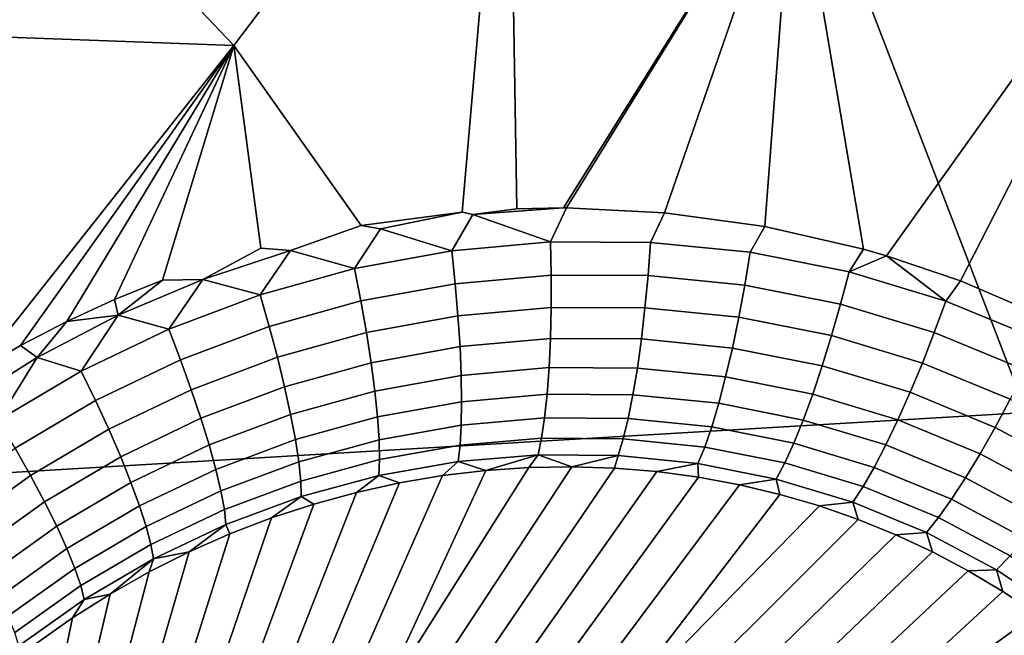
# Model space of a CAD drawing. Header units: metres. Extents: x -240 to 45, y -77 to 27.
# Tile 120 of 256: x -207.45 to -206.268, y -8.004 to -7.265. Entities that reach past the tile are written whole.
import ezdxf

# ---------------------------------------------------------------- set-up
doc = ezdxf.new("R2010")
doc.units = ezdxf.units.M
doc.layers.add('solid_102011X2', color=7, linetype='CONTINUOUS')

msp = doc.modelspace()

# ---------------------------------------------------------------- linework, layer by layer
at = {"layer": 'solid_102011X2'}
for points in [[(-206.8638, -6.860866, 269.890625), (-207.193192, -7.296153, 269.973572), (-207.439926, -7.036276, 269.953033), (-207.24855, -6.787442, 269.905243)], [(-207.040451, -7.512218, 269.983154), (-207.193192, -7.296153, 269.973572), (-206.8638, -6.860866, 269.890625), (-206.919037, -7.496165, 269.966431)], [(-206.906174, -7.498928, 269.964996), (-206.919037, -7.496165, 269.966431), (-206.8638, -6.860866, 269.890625), (-206.853577, -7.492089, 269.957428)], [(-206.797302, -7.491094, 269.949646), (-206.853577, -7.492089, 269.957428), (-206.8638, -6.860866, 269.890625), (-206.520508, -7.047861, 269.873199)], [(-206.437454, -7.540609, 269.896606), (-206.520508, -7.047861, 269.873199), (-206.040665, -7.031483, 269.798401), (-206.409821, -7.548593, 269.892151)], [(-206.321091, -7.578602, 269.877319), (-206.409821, -7.548593, 269.892151), (-206.040665, -7.031483, 269.798401)], [(-206.207474, -7.627468, 269.856934), (-206.321091, -7.578602, 269.877319), (-206.040665, -7.031483, 269.798401)], [(-207.459076, -7.034002, 269.954956), (-207.439926, -7.036276, 269.953033), (-207.638153, -7.279448, 270.002533)], [(-207.193192, -7.296153, 269.973572), (-207.638153, -7.279448, 270.002533), (-207.439926, -7.036276, 269.953033)], [(-206.793808, -7.49111, 269.949158), (-206.797302, -7.491094, 269.949646), (-206.520508, -7.047861, 269.873199)], [(-206.676056, -7.496887, 269.932556), (-206.793808, -7.49111, 269.949158), (-206.520508, -7.047861, 269.873199)], [(-206.555954, -7.513397, 269.914948), (-206.676056, -7.496887, 269.932556), (-206.520508, -7.047861, 269.873199)], [(-206.437454, -7.540609, 269.896606), (-206.555954, -7.513397, 269.914948), (-206.520508, -7.047861, 269.873199)], [(-204.952774, -7.049552, 320.133392), (-206.474564, -7.130166, 318.528076), (-206.241608, -7.73654, 318.344604), (-204.723785, -7.649046, 319.950745)], [(-206.474564, -7.130166, 318.528076), (-207.982651, -7.212178, 316.923676), (-207.745789, -7.825566, 316.739319), (-206.241608, -7.73654, 318.344604)], [(-207.503296, -7.687827, 270.054138), (-207.543304, -7.713418, 270.061432), (-207.638153, -7.279448, 270.002533), (-207.193192, -7.296153, 269.973572)], [(-207.449005, -7.656258, 270.044647), (-207.503296, -7.687827, 270.054138), (-207.193192, -7.296153, 269.973572)], [(-207.393341, -7.627343, 270.03537), (-207.449005, -7.656258, 270.044647), (-207.193192, -7.296153, 269.973572)], [(-207.336411, -7.601153, 270.026276), (-207.393341, -7.627343, 270.03537), (-207.193192, -7.296153, 269.973572)], [(-207.27858, -7.577751, 270.017365), (-207.336411, -7.601153, 270.026276), (-207.193192, -7.296153, 269.973572)], [(-207.230453, -7.576996, 270.011749), (-207.27858, -7.577751, 270.017365), (-207.193192, -7.296153, 269.973572), (-207.160599, -7.539385, 270.000031)], [(-207.125229, -7.542244, 269.996155), (-207.160599, -7.539385, 270.000031), (-207.193192, -7.296153, 269.973572), (-207.040451, -7.512218, 269.983154)], [(-206.906174, -7.498928, 269.964996), (-206.853577, -7.492089, 269.957428), (-206.797302, -7.491094, 269.949646)], [(-206.812881, -7.531934, 269.952667), (-206.906174, -7.498928, 269.964996), (-206.797302, -7.491094, 269.949646), (-206.793808, -7.49111, 269.949158)], [(-206.812881, -7.531934, 269.952667), (-206.793808, -7.49111, 269.949158), (-206.676056, -7.496887, 269.932556), (-206.693054, -7.532446, 269.935669)], [(-207.016907, -7.516092, 269.980621), (-207.040451, -7.512218, 269.983154), (-206.919037, -7.496165, 269.966431)], [(-206.931595, -7.542535, 269.969208), (-207.016907, -7.516092, 269.980621), (-206.919037, -7.496165, 269.966431), (-206.906174, -7.498928, 269.964996)], [(-206.812881, -7.531934, 269.952667), (-206.931595, -7.542535, 269.969208), (-206.906174, -7.498928, 269.964996)], [(-206.693054, -7.532446, 269.935669), (-206.676056, -7.496887, 269.932556), (-206.555954, -7.513397, 269.914948), (-206.573257, -7.544344, 269.91803)], [(-207.048157, -7.563821, 269.985535), (-207.125229, -7.542244, 269.996155), (-207.040451, -7.512218, 269.983154), (-207.016907, -7.516092, 269.980621)], [(-206.931595, -7.542535, 269.969208), (-207.048157, -7.563821, 269.985535), (-207.016907, -7.516092, 269.980621)], [(-206.573257, -7.544344, 269.91803), (-206.555954, -7.513397, 269.914948), (-206.437454, -7.540609, 269.896606), (-206.454697, -7.567795, 269.899658)], [(-207.125229, -7.542244, 269.996155), (-207.230453, -7.576996, 270.011749), (-207.160599, -7.539385, 270.000031)], [(-206.81221, -7.5718, 269.947968), (-206.927399, -7.582102, 269.963867), (-206.931595, -7.542535, 269.969208), (-206.812881, -7.531934, 269.952667)], [(-206.695984, -7.572282, 269.93161), (-206.81221, -7.5718, 269.947968), (-206.812881, -7.531934, 269.952667), (-206.693054, -7.532446, 269.935669)], [(-206.579803, -7.583807, 269.914612), (-206.695984, -7.572282, 269.93161), (-206.693054, -7.532446, 269.935669), (-206.573257, -7.544344, 269.91803)], [(-207.161636, -7.595338, 270.001831), (-207.230453, -7.576996, 270.011749), (-207.125229, -7.542244, 269.996155)], [(-207.048157, -7.563821, 269.985535), (-207.161636, -7.595338, 270.001831), (-207.125229, -7.542244, 269.996155)], [(-206.927399, -7.582102, 269.963867), (-207.040527, -7.602774, 269.979523), (-207.048157, -7.563821, 269.985535), (-206.931595, -7.542535, 269.969208)], [(-206.464859, -7.606536, 269.89682), (-206.579803, -7.583807, 269.914612), (-206.573257, -7.544344, 269.91803), (-206.454697, -7.567795, 269.899658)], [(-206.454697, -7.567795, 269.899658), (-206.437454, -7.540609, 269.896606), (-206.409821, -7.548593, 269.892151)], [(-206.338684, -7.602829, 269.880402), (-206.454697, -7.567795, 269.899658), (-206.409821, -7.548593, 269.892151)], [(-206.338684, -7.602829, 269.880402), (-206.409821, -7.548593, 269.892151), (-206.321091, -7.578602, 269.877319)], [(-207.040527, -7.602774, 269.979523), (-207.150681, -7.633379, 269.995148), (-207.161636, -7.595338, 270.001831), (-207.048157, -7.563821, 269.985535)], [(-206.812317, -7.610701, 269.938049), (-206.924042, -7.620688, 269.953308), (-206.927399, -7.582102, 269.963867), (-206.81221, -7.5718, 269.947968)], [(-206.6996, -7.61117, 269.922302), (-206.812317, -7.610701, 269.938049), (-206.81221, -7.5718, 269.947968), (-206.695984, -7.572282, 269.93161)], [(-206.58699, -7.622341, 269.905945), (-206.6996, -7.61117, 269.922302), (-206.695984, -7.572282, 269.93161), (-206.579803, -7.583807, 269.914612)], [(-206.352386, -7.640496, 269.878174), (-206.464859, -7.606536, 269.89682), (-206.454697, -7.567795, 269.899658), (-206.338684, -7.602829, 269.880402)], [(-207.331955, -7.619905, 270.027588), (-207.336411, -7.601153, 270.026276), (-207.27858, -7.577751, 270.017365)], [(-207.230453, -7.576996, 270.011749), (-207.331955, -7.619905, 270.027588), (-207.27858, -7.577751, 270.017365)], [(-207.27121, -7.636561, 270.01828), (-207.331955, -7.619905, 270.027588), (-207.230453, -7.576996, 270.011749)], [(-207.161636, -7.595338, 270.001831), (-207.27121, -7.636561, 270.01828), (-207.230453, -7.576996, 270.011749)], [(-206.924042, -7.620688, 269.953308), (-207.033844, -7.64074, 269.968292), (-207.040527, -7.602774, 269.979523), (-206.927399, -7.582102, 269.963867)], [(-206.475632, -7.644362, 269.888763), (-206.58699, -7.622341, 269.905945), (-206.579803, -7.583807, 269.914612), (-206.464859, -7.606536, 269.89682)], [(-206.338684, -7.602829, 269.880402), (-206.321091, -7.578602, 269.877319), (-206.207474, -7.627468, 269.856934), (-206.226486, -7.649204, 269.860291)], [(-207.150681, -7.633379, 269.995148), (-207.257065, -7.67341, 270.010956), (-207.27121, -7.636561, 270.01828), (-207.161636, -7.595338, 270.001831)], [(-207.331955, -7.619905, 270.027588), (-207.393341, -7.627343, 270.03537), (-207.336411, -7.601153, 270.026276)], [(-207.033844, -7.64074, 269.968292), (-207.140793, -7.67044, 269.983307), (-207.150681, -7.633379, 269.995148), (-207.040527, -7.602774, 269.979523)], [(-206.813187, -7.647939, 269.923065), (-206.921616, -7.657603, 269.937714), (-206.924042, -7.620688, 269.953308), (-206.812317, -7.610701, 269.938049)], [(-206.703873, -7.648415, 269.907928), (-206.813187, -7.647939, 269.923065), (-206.812317, -7.610701, 269.938049), (-206.6996, -7.61117, 269.922302)], [(-206.366699, -7.677255, 269.870667), (-206.475632, -7.644362, 269.888763), (-206.464859, -7.606536, 269.89682), (-206.352386, -7.640496, 269.878174)], [(-206.243668, -7.685449, 269.858612), (-206.352386, -7.640496, 269.878174), (-206.338684, -7.602829, 269.880402), (-206.226486, -7.649204, 269.860291)], [(-207.331955, -7.619905, 270.027588), (-207.429199, -7.670545, 270.043793), (-207.393341, -7.627343, 270.03537)], [(-207.376144, -7.686934, 270.035126), (-207.429199, -7.670545, 270.043793), (-207.331955, -7.619905, 270.027588)], [(-207.27121, -7.636561, 270.01828), (-207.376144, -7.686934, 270.035126), (-207.331955, -7.619905, 270.027588)], [(-206.921616, -7.657603, 269.937714), (-207.028229, -7.67704, 269.952087), (-207.033844, -7.64074, 269.968292), (-206.924042, -7.620688, 269.953308)], [(-206.594711, -7.659256, 269.892151), (-206.703873, -7.648415, 269.907928), (-206.6996, -7.61117, 269.922302), (-206.58699, -7.622341, 269.905945)], [(-206.486816, -7.680596, 269.87558), (-206.594711, -7.659256, 269.892151), (-206.58699, -7.622341, 269.905945), (-206.475632, -7.644362, 269.888763)], [(-207.429199, -7.670545, 270.043793), (-207.449005, -7.656258, 270.044647), (-207.393341, -7.627343, 270.03537)], [(-207.140793, -7.67044, 269.983307), (-207.24411, -7.709302, 269.998474), (-207.257065, -7.67341, 270.010956), (-207.150681, -7.633379, 269.995148)], [(-207.257065, -7.67341, 270.010956), (-207.358963, -7.722329, 270.02713), (-207.376144, -7.686934, 270.035126), (-207.27121, -7.636561, 270.01828)], [(-207.028229, -7.67704, 269.952087), (-207.132141, -7.705857, 269.966492), (-207.140793, -7.67044, 269.983307), (-207.033844, -7.64074, 269.968292)], [(-206.381317, -7.712449, 269.858063), (-206.486816, -7.680596, 269.87558), (-206.475632, -7.644362, 269.888763), (-206.366699, -7.677255, 269.870667)], [(-206.261414, -7.720787, 269.851685), (-206.366699, -7.677255, 269.870667), (-206.352386, -7.640496, 269.878174), (-206.243668, -7.685449, 269.858612)], [(-207.429199, -7.670545, 270.043793), (-207.521667, -7.728493, 270.060455), (-207.503296, -7.687827, 270.054138), (-207.449005, -7.656258, 270.044647)], [(-206.920135, -7.692186, 269.917358), (-207.023788, -7.711023, 269.931183), (-207.028229, -7.67704, 269.952087), (-206.921616, -7.657603, 269.937714)], [(-206.814804, -7.682847, 269.90329), (-206.920135, -7.692186, 269.917358), (-206.921616, -7.657603, 269.937714), (-206.813187, -7.647939, 269.923065)], [(-206.708694, -7.683349, 269.888733), (-206.814804, -7.682847, 269.90329), (-206.813187, -7.647939, 269.923065), (-206.703873, -7.648415, 269.907928)], [(-206.602798, -7.69389, 269.873535), (-206.708694, -7.683349, 269.888733), (-206.703873, -7.648415, 269.907928), (-206.594711, -7.659256, 269.892151)], [(-206.498215, -7.714589, 269.857513), (-206.602798, -7.69389, 269.873535), (-206.594711, -7.659256, 269.892151), (-206.486816, -7.680596, 269.87558)], [(-207.475769, -7.745929, 270.05249), (-207.521667, -7.728493, 270.060455), (-207.429199, -7.670545, 270.043793)], [(-207.376144, -7.686934, 270.035126), (-207.475769, -7.745929, 270.05249), (-207.429199, -7.670545, 270.043793)], [(-207.24411, -7.709302, 269.998474), (-207.343109, -7.756809, 270.014038), (-207.358963, -7.722329, 270.02713), (-207.257065, -7.67341, 270.010956)], [(-207.132141, -7.705857, 269.966492), (-207.23259, -7.743594, 269.981049), (-207.24411, -7.709302, 269.998474), (-207.140793, -7.67044, 269.983307)], [(-207.023788, -7.711023, 269.931183), (-207.124893, -7.738996, 269.945007), (-207.132141, -7.705857, 269.966492), (-207.028229, -7.67704, 269.952087)], [(-206.396011, -7.745447, 269.840546), (-206.498215, -7.714589, 269.857513), (-206.486816, -7.680596, 269.87558), (-206.381317, -7.712449, 269.858063)], [(-206.279404, -7.754585, 269.8396), (-206.381317, -7.712449, 269.858063), (-206.366699, -7.677255, 269.870667), (-206.261414, -7.720787, 269.851685)], [(-207.358963, -7.722329, 270.02713), (-207.455719, -7.779624, 270.043854), (-207.475769, -7.745929, 270.05249), (-207.376144, -7.686934, 270.035126)], [(-206.919632, -7.723816, 269.892639), (-207.020599, -7.742081, 269.905945), (-207.023788, -7.711023, 269.931183), (-206.920135, -7.692186, 269.917358)], [(-206.817139, -7.714801, 269.879089), (-206.919632, -7.723816, 269.892639), (-206.920135, -7.692186, 269.917358), (-206.814804, -7.682847, 269.90329)], [(-206.713989, -7.715346, 269.865082), (-206.817139, -7.714801, 269.879089), (-206.814804, -7.682847, 269.90329), (-206.708694, -7.683349, 269.888733)], [(-206.611145, -7.725623, 269.850403), (-206.713989, -7.715346, 269.865082), (-206.708694, -7.683349, 269.888733), (-206.602798, -7.69389, 269.873535)], [(-206.509644, -7.745731, 269.8349), (-206.611145, -7.725623, 269.850403), (-206.602798, -7.69389, 269.873535), (-206.498215, -7.714589, 269.857513)], [(-207.23259, -7.743594, 269.981049), (-207.328888, -7.789757, 269.996033), (-207.343109, -7.756809, 270.014038), (-207.24411, -7.709302, 269.998474)], [(-207.124893, -7.738996, 269.945007), (-207.222717, -7.775671, 269.959045), (-207.23259, -7.743594, 269.981049), (-207.132141, -7.705857, 269.966492)], [(-207.020599, -7.742081, 269.905945), (-207.119186, -7.769263, 269.91925), (-207.124893, -7.738996, 269.945007), (-207.023788, -7.711023, 269.931183)], [(-206.82016, -7.743228, 269.850891), (-206.920135, -7.751928, 269.863983), (-206.919632, -7.723816, 269.892639), (-206.817139, -7.714801, 269.879089)], [(-206.71965, -7.743834, 269.837372), (-206.82016, -7.743228, 269.850891), (-206.817139, -7.714801, 269.879089), (-206.713989, -7.715346, 269.865082)], [(-206.619568, -7.753888, 269.823181), (-206.71965, -7.743834, 269.837372), (-206.713989, -7.715346, 269.865082), (-206.611145, -7.725623, 269.850403)], [(-206.410507, -7.775659, 269.81842), (-206.509644, -7.745731, 269.8349), (-206.498215, -7.714589, 269.857513), (-206.396011, -7.745447, 269.840546)], [(-206.297318, -7.786238, 269.822601), (-206.396011, -7.745447, 269.840546), (-206.381317, -7.712449, 269.858063), (-206.279404, -7.754585, 269.8396)], [(-207.343109, -7.756809, 270.014038), (-207.437134, -7.812468, 270.030151), (-207.455719, -7.779624, 270.043854), (-207.358963, -7.722329, 270.02713)], [(-206.920135, -7.751928, 269.863983), (-207.018723, -7.769657, 269.876831), (-207.020599, -7.742081, 269.905945), (-206.919632, -7.723816, 269.892639)], [(-206.520874, -7.773466, 269.808136), (-206.619568, -7.753888, 269.823181), (-206.611145, -7.725623, 269.850403), (-206.509644, -7.745731, 269.8349)], [(-206.182236, -7.806685, 269.82019), (-206.279404, -7.754585, 269.8396), (-206.261414, -7.720787, 269.851685), (-206.161011, -7.774629, 269.831757)], [(-206.241608, -7.73654, 318.344604), (-207.745789, -7.825566, 316.739319), (-207.489777, -8.42681, 316.540039), (-205.989822, -8.330898, 318.146332)], [(-207.119186, -7.769263, 269.91925), (-207.214645, -7.804961, 269.93277), (-207.222717, -7.775671, 269.959045), (-207.124893, -7.738996, 269.945007)], [(-207.222717, -7.775671, 269.959045), (-207.316528, -7.820583, 269.97348), (-207.328888, -7.789757, 269.996033), (-207.23259, -7.743594, 269.981049)], [(-207.018723, -7.769657, 269.876831), (-207.115097, -7.796116, 269.889679), (-207.119186, -7.769263, 269.91925), (-207.020599, -7.742081, 269.905945)], [(-206.9216, -7.776018, 269.831909), (-207.018188, -7.793257, 269.84436), (-207.018723, -7.769657, 269.876831), (-206.920135, -7.751928, 269.863983)], [(-206.823792, -7.76762, 269.819214), (-206.9216, -7.776018, 269.831909), (-206.920135, -7.751928, 269.863983), (-206.82016, -7.743228, 269.850891)], [(-206.725601, -7.768301, 269.806091), (-206.823792, -7.76762, 269.819214), (-206.82016, -7.743228, 269.850891), (-206.71965, -7.743834, 269.837372)], [(-206.62793, -7.778177, 269.792328), (-206.725601, -7.768301, 269.806091), (-206.71965, -7.743834, 269.837372), (-206.619568, -7.753888, 269.823181)], [(-206.424545, -7.802542, 269.792114), (-206.520874, -7.773466, 269.808136), (-206.509644, -7.745731, 269.8349), (-206.410507, -7.775659, 269.81842)], [(-206.314819, -7.815178, 269.800964), (-206.410507, -7.775659, 269.81842), (-206.396011, -7.745447, 269.840546), (-206.297318, -7.786238, 269.822601)], [(-207.328888, -7.789757, 269.996033), (-207.420364, -7.843872, 270.011597), (-207.437134, -7.812468, 270.030151), (-207.343109, -7.756809, 270.014038)], [(-206.531708, -7.797296, 269.777679), (-206.62793, -7.778177, 269.792328), (-206.619568, -7.753888, 269.823181), (-206.520874, -7.773466, 269.808136)], [(-206.203232, -7.836651, 269.80365), (-206.297318, -7.786238, 269.822601), (-206.279404, -7.754585, 269.8396), (-206.182236, -7.806685, 269.82019)], [(-207.214645, -7.804961, 269.93277), (-207.306274, -7.848734, 269.946747), (-207.316528, -7.820583, 269.97348), (-207.222717, -7.775671, 269.959045)], [(-207.115097, -7.796116, 269.889679), (-207.208527, -7.830937, 269.902802), (-207.214645, -7.804961, 269.93277), (-207.119186, -7.769263, 269.91925)], [(-207.018188, -7.793257, 269.84436), (-207.112732, -7.819075, 269.856842), (-207.115097, -7.796116, 269.889679), (-207.018723, -7.769657, 269.876831)], [(-206.924026, -7.795655, 269.796967), (-207.018997, -7.81246, 269.809113), (-207.018188, -7.793257, 269.84436), (-206.9216, -7.776018, 269.831909)], [(-206.828003, -7.787538, 269.784607), (-206.924026, -7.795655, 269.796967), (-206.9216, -7.776018, 269.831909), (-206.823792, -7.76762, 269.819214)], [(-206.731735, -7.788311, 269.77182), (-206.828003, -7.787538, 269.784607), (-206.823792, -7.76762, 269.819214), (-206.725601, -7.768301, 269.806091)], [(-206.636093, -7.798056, 269.758392), (-206.731735, -7.788311, 269.77182), (-206.725601, -7.768301, 269.806091), (-206.62793, -7.778177, 269.792328)], [(-206.437881, -7.825616, 269.762085), (-206.531708, -7.797296, 269.777679), (-206.520874, -7.773466, 269.808136), (-206.424545, -7.802542, 269.792114)], [(-206.331619, -7.840888, 269.775116), (-206.424545, -7.802542, 269.792114), (-206.410507, -7.775659, 269.81842), (-206.314819, -7.815178, 269.800964)], [(-207.437134, -7.812468, 270.030151), (-207.525635, -7.875768, 270.046936), (-207.546768, -7.844769, 270.061249), (-207.455719, -7.779624, 270.043854)], [(-206.828003, -7.787538, 269.784607), (-206.89064, -7.806262, 269.755585), (-206.924026, -7.795655, 269.796967)], [(-206.828003, -7.787538, 269.784607), (-206.838821, -7.802735, 269.748932), (-206.89064, -7.806262, 269.755585)], [(-206.828003, -7.787538, 269.784607), (-206.787262, -7.801805, 269.742218), (-206.838821, -7.802735, 269.748932)], [(-206.731735, -7.788311, 269.77182), (-206.787262, -7.801805, 269.742218), (-206.828003, -7.787538, 269.784607)], [(-206.541962, -7.816795, 269.744141), (-206.636093, -7.798056, 269.758392), (-206.62793, -7.778177, 269.792328), (-206.531708, -7.797296, 269.777679)], [(-206.223633, -7.86399, 269.782501), (-206.314819, -7.815178, 269.800964), (-206.297318, -7.786238, 269.822601), (-206.203232, -7.836651, 269.80365)], [(-207.316528, -7.820583, 269.97348), (-207.405716, -7.873275, 269.988525), (-207.420364, -7.843872, 270.011597), (-207.328888, -7.789757, 269.996033)], [(-207.112732, -7.819075, 269.856842), (-207.204483, -7.853135, 269.869568), (-207.208527, -7.830937, 269.902802), (-207.115097, -7.796116, 269.889679)], [(-207.018997, -7.81246, 269.809113), (-207.112106, -7.837728, 269.821289), (-207.112732, -7.819075, 269.856842), (-207.018188, -7.793257, 269.84436)], [(-207.018997, -7.81246, 269.809113), (-206.924026, -7.795655, 269.796967), (-206.942551, -7.812421, 269.762146), (-206.994385, -7.821203, 269.768738)], [(-206.924026, -7.795655, 269.796967), (-206.89064, -7.806262, 269.755585), (-206.942551, -7.812421, 269.762146)], [(-206.731735, -7.788311, 269.77182), (-206.736084, -7.803458, 269.735352), (-206.787262, -7.801805, 269.742218)], [(-206.731735, -7.788311, 269.77182), (-206.636093, -7.798056, 269.758392), (-206.685425, -7.807641, 269.728394), (-206.736084, -7.803458, 269.735352)], [(-206.636093, -7.798056, 269.758392), (-206.635406, -7.814324, 269.721222), (-206.685425, -7.807641, 269.728394)], [(-206.636093, -7.798056, 269.758392), (-206.541962, -7.816795, 269.744141), (-206.586151, -7.823448, 269.713867), (-206.635406, -7.814324, 269.721222)], [(-206.450272, -7.844467, 269.728882), (-206.541962, -7.816795, 269.744141), (-206.531708, -7.797296, 269.777679), (-206.437881, -7.825616, 269.762085)], [(-207.208527, -7.830937, 269.902802), (-207.298294, -7.873707, 269.916351), (-207.306274, -7.848734, 269.946747), (-207.214645, -7.804961, 269.93277)], [(-206.942551, -7.812421, 269.762146), (-206.89064, -7.806262, 269.755585), (-207.026001, -8.099056, 268.882233), (-207.070496, -8.103293, 268.890594)], [(-206.787262, -7.801805, 269.742218), (-206.981308, -8.097273, 268.873962), (-207.026001, -8.099056, 268.882233), (-206.838821, -7.802735, 269.748932)], [(-206.89064, -7.806262, 269.755585), (-206.838821, -7.802735, 269.748932), (-207.026001, -8.099056, 268.882233)], [(-206.736084, -7.803458, 269.735352), (-206.936569, -8.097947, 268.865845), (-206.981308, -8.097273, 268.873962), (-206.787262, -7.801805, 269.742218)], [(-206.685425, -7.807641, 269.728394), (-206.891891, -8.101079, 268.85791), (-206.936569, -8.097947, 268.865845), (-206.736084, -7.803458, 269.735352)], [(-206.635406, -7.814324, 269.721222), (-206.847443, -8.106657, 268.850128), (-206.891891, -8.101079, 268.85791), (-206.685425, -7.807641, 269.728394)], [(-206.347397, -7.862906, 269.745483), (-206.437881, -7.825616, 269.762085), (-206.424545, -7.802542, 269.792114), (-206.331619, -7.840888, 269.775116)], [(-207.420364, -7.843872, 270.011597), (-207.5065, -7.905446, 270.027832), (-207.525635, -7.875768, 270.046936), (-207.437134, -7.812468, 270.030151)], [(-207.306274, -7.848734, 269.946747), (-207.393433, -7.90015, 269.961334), (-207.405716, -7.873275, 269.988525), (-207.316528, -7.820583, 269.97348)], [(-207.112106, -7.837728, 269.821289), (-207.202576, -7.871157, 269.833771), (-207.204483, -7.853135, 269.869568), (-207.112732, -7.819075, 269.856842)], [(-206.994385, -7.821203, 269.768738), (-207.114685, -8.109972, 268.899048), (-207.158417, -8.119071, 268.907562), (-207.046005, -7.832626, 269.77533)], [(-206.994385, -7.821203, 269.768738), (-206.942551, -7.812421, 269.762146), (-207.070496, -8.103293, 268.890594), (-207.114685, -8.109972, 268.899048)], [(-207.112106, -7.837728, 269.821289), (-207.018997, -7.81246, 269.809113), (-207.046005, -7.832626, 269.77533), (-207.097214, -7.846653, 269.782013)], [(-207.018997, -7.81246, 269.809113), (-206.994385, -7.821203, 269.768738), (-207.046005, -7.832626, 269.77533)], [(-206.586151, -7.823448, 269.713867), (-206.803314, -8.114667, 268.84256), (-206.847443, -8.106657, 268.850128), (-206.635406, -7.814324, 269.721222)], [(-206.541962, -7.816795, 269.744141), (-206.53775, -7.834978, 269.706299), (-206.586151, -7.823448, 269.713867)], [(-206.541962, -7.816795, 269.744141), (-206.450272, -7.844467, 269.728882), (-206.490311, -7.848845, 269.698456), (-206.53775, -7.834978, 269.706299)], [(-206.243073, -7.888212, 269.75705), (-206.331619, -7.840888, 269.775116), (-206.314819, -7.815178, 269.800964), (-206.223633, -7.86399, 269.782501)], [(-207.204483, -7.853135, 269.869568), (-207.29274, -7.895054, 269.882812), (-207.298294, -7.873707, 269.916351), (-207.208527, -7.830937, 269.902802)], [(-207.046005, -7.832626, 269.77533), (-207.158417, -8.119071, 268.907562), (-207.201584, -8.130565, 268.916138), (-207.097214, -7.846653, 269.782013)], [(-206.586151, -7.823448, 269.713867), (-206.53775, -7.834978, 269.706299), (-206.759659, -8.125084, 268.835236), (-206.803314, -8.114667, 268.84256)], [(-206.53775, -7.834978, 269.706299), (-206.490311, -7.848845, 269.698456), (-206.759659, -8.125084, 268.835236)], [(-206.361877, -7.880839, 269.712616), (-206.450272, -7.844467, 269.728882), (-206.437881, -7.825616, 269.762085), (-206.347397, -7.862906, 269.745483)], [(-207.405716, -7.873275, 269.988525), (-207.4897, -7.933271, 270.004272), (-207.5065, -7.905446, 270.027832), (-207.420364, -7.843872, 270.011597)], [(-207.097214, -7.846653, 269.782013), (-207.201584, -8.130565, 268.916138), (-207.244034, -8.14442, 268.924713), (-207.147873, -7.863281, 269.788757)], [(-207.202576, -7.871157, 269.833771), (-207.112106, -7.837728, 269.821289), (-207.147873, -7.863281, 269.788757), (-207.197769, -7.88244, 269.795685)], [(-207.112106, -7.837728, 269.821289), (-207.097214, -7.846653, 269.782013), (-207.147873, -7.863281, 269.788757)], [(-206.450272, -7.844467, 269.728882), (-206.443893, -7.865011, 269.690399), (-206.490311, -7.848845, 269.698456)], [(-206.450272, -7.844467, 269.728882), (-206.361877, -7.880839, 269.712616), (-206.39859, -7.883412, 269.682068), (-206.443893, -7.865011, 269.690399)], [(-206.2612, -7.908883, 269.727783), (-206.347397, -7.862906, 269.745483), (-206.331619, -7.840888, 269.775116), (-206.243073, -7.888212, 269.75705)], [(-207.298294, -7.873707, 269.916351), (-207.383743, -7.924015, 269.930542), (-207.393433, -7.90015, 269.961334), (-207.306274, -7.848734, 269.946747)], [(-207.202576, -7.871157, 269.833771), (-207.289703, -7.912393, 269.84671), (-207.29274, -7.895054, 269.882812), (-207.204483, -7.853135, 269.869568)], [(-206.443893, -7.865011, 269.690399), (-206.716599, -8.137878, 268.828156), (-206.759659, -8.125084, 268.835236), (-206.490311, -7.848845, 269.698456)], [(-207.147873, -7.863281, 269.788757), (-207.244034, -8.14442, 268.924713), (-207.285675, -8.160596, 268.933258), (-207.197769, -7.88244, 269.795685)], [(-206.39859, -7.883412, 269.682068), (-206.674255, -8.153012, 268.82135), (-206.716599, -8.137878, 268.828156), (-206.443893, -7.865011, 269.690399)], [(-206.277695, -7.925633, 269.695251), (-206.361877, -7.880839, 269.712616), (-206.347397, -7.862906, 269.745483), (-206.2612, -7.908883, 269.727783)], [(-207.393433, -7.90015, 269.961334), (-207.475555, -7.958745, 269.976654), (-207.4897, -7.933271, 270.004272), (-207.405716, -7.873275, 269.988525)], [(-207.29274, -7.895054, 269.882812), (-207.376816, -7.944443, 269.896667), (-207.383743, -7.924015, 269.930542), (-207.298294, -7.873707, 269.916351)], [(-207.197769, -7.88244, 269.795685), (-207.285675, -8.160596, 268.933258), (-207.326355, -8.179044, 268.941803), (-207.246765, -7.904103, 269.802734)], [(-207.202576, -7.871157, 269.833771), (-207.246765, -7.904103, 269.802734), (-207.289703, -7.912393, 269.84671)], [(-207.202576, -7.871157, 269.833771), (-207.197769, -7.88244, 269.795685), (-207.246765, -7.904103, 269.802734)], [(-206.361877, -7.880839, 269.712616), (-206.354446, -7.904019, 269.673492), (-206.39859, -7.883412, 269.682068)], [(-206.361877, -7.880839, 269.712616), (-206.277695, -7.925633, 269.695251), (-206.311554, -7.926774, 269.664612), (-206.354446, -7.904019, 269.673492)], [(-206.354446, -7.904019, 269.673492), (-206.632751, -8.170441, 268.81485), (-206.674255, -8.153012, 268.82135), (-206.39859, -7.883412, 269.682068)], [(-207.383743, -7.924015, 269.930542), (-207.464294, -7.981412, 269.945496), (-207.475555, -7.958745, 269.976654), (-207.393433, -7.90015, 269.961334)], [(-207.289703, -7.912393, 269.84671), (-207.372787, -7.961068, 269.860352), (-207.376816, -7.944443, 269.896667), (-207.29274, -7.895054, 269.882812)], [(-207.246765, -7.904103, 269.802734), (-207.326355, -8.179044, 268.941803), (-207.365967, -8.199711, 268.950256), (-207.294693, -7.928183, 269.810028)], [(-207.289703, -7.912393, 269.84671), (-207.246765, -7.904103, 269.802734), (-207.294693, -7.928183, 269.810028)], [(-206.311554, -7.926774, 269.664612), (-206.592224, -8.190113, 268.808655), (-206.632751, -8.170441, 268.81485), (-206.354446, -7.904019, 269.673492)], [(-207.289703, -7.912393, 269.84671), (-207.341415, -7.954632, 269.817535), (-207.372787, -7.961068, 269.860352)], [(-207.289703, -7.912393, 269.84671), (-207.294693, -7.928183, 269.810028), (-207.341415, -7.954632, 269.817535)], [(-206.198502, -7.978429, 269.67688), (-206.277695, -7.925633, 269.695251), (-206.2612, -7.908883, 269.727783), (-206.180145, -7.963105, 269.709106)], [(-207.376816, -7.944443, 269.896667), (-207.456131, -8.000867, 269.911346), (-207.464294, -7.981412, 269.945496), (-207.383743, -7.924015, 269.930542)], [(-207.294693, -7.928183, 269.810028), (-207.365967, -8.199711, 268.950256), (-207.404404, -8.222535, 268.958649), (-207.341415, -7.954632, 269.817535)], [(-206.269943, -7.95165, 269.655457), (-206.552765, -8.211972, 268.802765), (-206.592224, -8.190113, 268.808655), (-206.311554, -7.926774, 269.664612)], [(-206.277695, -7.925633, 269.695251), (-206.269943, -7.95165, 269.655457), (-206.311554, -7.926774, 269.664612)], [(-206.277695, -7.925633, 269.695251), (-206.198502, -7.978429, 269.67688), (-206.229706, -7.978593, 269.646027), (-206.269943, -7.95165, 269.655457)], [(-207.372787, -7.961068, 269.860352), (-207.451218, -8.016759, 269.874786), (-207.456131, -8.000867, 269.911346), (-207.376816, -7.944443, 269.896667)], [(-206.269943, -7.95165, 269.655457), (-206.229706, -7.978593, 269.646027), (-206.552765, -8.211972, 268.802765)], [(-207.451218, -8.016759, 269.874786), (-207.372787, -7.961068, 269.860352), (-207.38678, -7.983364, 269.825287), (-207.430695, -8.014313, 269.833313)], [(-207.341415, -7.954632, 269.817535), (-207.404404, -8.222535, 268.958649), (-207.441544, -8.247451, 268.966919), (-207.38678, -7.983364, 269.825287)], [(-207.372787, -7.961068, 269.860352), (-207.341415, -7.954632, 269.817535), (-207.38678, -7.983364, 269.825287)], [(-207.38678, -7.983364, 269.825287), (-207.441544, -8.247451, 268.966919), (-207.477264, -8.274384, 268.975067), (-207.430695, -8.014313, 269.833313)], [(-206.190872, -8.007577, 269.636322), (-206.514526, -8.235953, 268.797241), (-206.552765, -8.211972, 268.802765), (-206.229706, -7.978593, 269.646027)]]:
    msp.add_3dface(points, dxfattribs=at)

doc.saveas('drawing.dxf')
